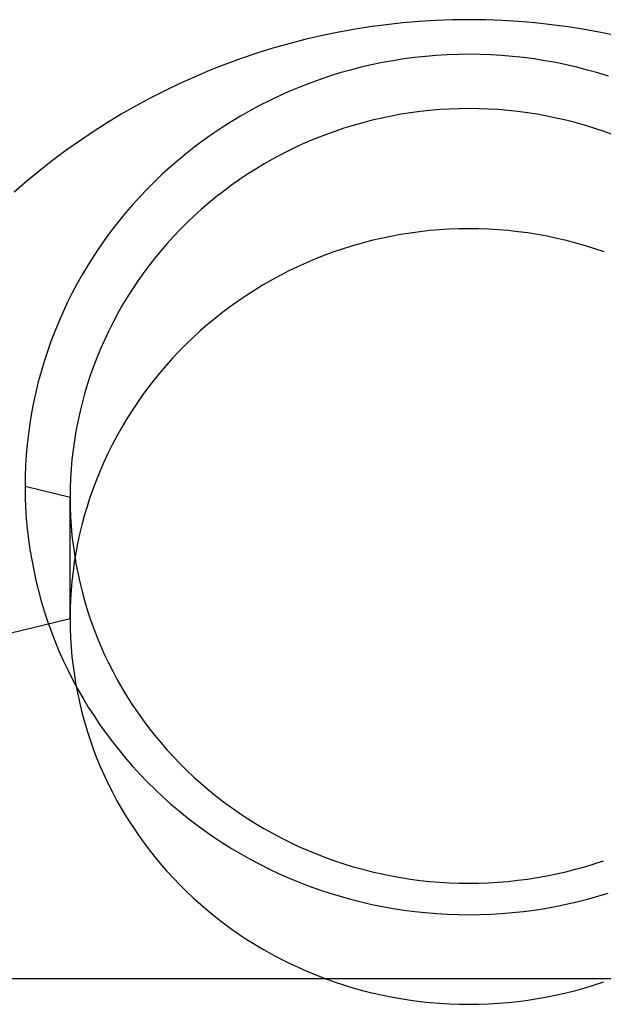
# Model space of a CAD drawing. Extents: x -5 to 5, y -2 to 2.
# Tile 37 of 59: x 1.359 to 1.542, y -1.309 to -0.999. Entities that reach past the tile are written whole.
import ezdxf

# ---------------------------------------------------------------- set-up
doc = ezdxf.new("R2010")
doc.units = 0

msp = doc.modelspace()

# ---------------------------------------------------------------- linework, layer by layer
at = {"layer": 'solid extract', "color": 5, "linetype": 'CONTINUOUS'}
for p, q in [((1.473977, -1.000401, -2.870798), (1.468806, -1.001092, -2.87094)), ((1.479165, -0.999835, -2.870683), (1.473977, -1.000401, -2.870798)), ((1.484357, -0.999395, -2.870593), (1.479165, -0.999835, -2.870683)), ((1.489569, -0.99908, -2.870529), (1.484357, -0.999395, -2.870593)), ((1.494776, -0.998892, -2.87049), (1.489569, -0.99908, -2.870529)), ((1.499981, -0.998828, -2.870478), (1.494776, -0.998892, -2.87049)), ((1.505192, -0.998891, -2.87049), (1.499981, -0.998828, -2.870478)), ((1.51041, -0.999079, -2.870529), (1.505192, -0.998891, -2.87049)), ((1.515611, -0.999393, -2.870593), (1.51041, -0.999079, -2.870529)), ((1.520812, -0.999833, -2.870682), (1.515611, -0.999393, -2.870593)), ((1.525998, -1.000398, -2.870798), (1.520812, -0.999833, -2.870682)), ((1.531161, -1.001087, -2.870939), (1.525998, -1.000398, -2.870798)), ((1.458529, -1.002847, -2.871298), (1.453417, -1.003911, -2.871516)), ((1.463661, -1.001906, -2.871106), (1.458529, -1.002847, -2.871298)), ((1.468806, -1.001092, -2.87094), (1.463661, -1.001906, -2.871106)), ((1.536315, -1.001903, -2.871105), (1.531161, -1.001087, -2.870939)), ((1.541451, -1.002843, -2.871298), (1.536315, -1.001903, -2.871105)), ((1.546561, -1.003905, -2.871515), (1.541451, -1.002843, -2.871298)), ((1.443292, -1.006404, -2.872028), (1.438283, -1.007832, -2.872322)), ((1.448335, -1.005097, -2.87176), (1.443292, -1.006404, -2.872028)), ((1.453417, -1.003911, -2.871516), (1.448335, -1.005097, -2.87176)), ((1.433302, -1.009383, -2.872641), (1.428357, -1.011055, -2.872986)), ((1.438283, -1.007832, -2.872322), (1.433302, -1.009383, -2.872641)), ((1.496576, -1.00975, -3.128263), (1.493145, -1.009874, -3.128289)), ((1.5, -1.009709, -3.128254), (1.496576, -1.00975, -3.128263)), ((1.503425, -1.00975, -3.128263), (1.5, -1.009709, -3.128254)), ((1.506851, -1.009873, -3.128289), (1.503425, -1.00975, -3.128263)), ((1.423456, -1.012845, -2.873356), (1.418609, -1.014749, -2.87375)), ((1.428357, -1.011055, -2.872986), (1.423456, -1.012845, -2.873356)), ((1.472722, -1.012337, -3.128826), (1.46936, -1.013033, -3.128978)), ((1.476099, -1.011722, -3.128692), (1.472722, -1.012337, -3.128826)), ((1.479485, -1.011189, -3.128576), (1.476099, -1.011722, -3.128692)), ((1.482884, -1.010738, -3.128477), (1.479485, -1.011189, -3.128576)), ((1.4863, -1.010367, -3.128397), (1.482884, -1.010738, -3.128477)), ((1.489716, -1.01008, -3.128334), (1.4863, -1.010367, -3.128397)), ((1.493145, -1.009874, -3.128289), (1.489716, -1.01008, -3.128334)), ((1.510272, -1.010079, -3.128334), (1.506851, -1.009873, -3.128289)), ((1.513689, -1.010366, -3.128397), (1.510272, -1.010079, -3.128334)), ((1.517097, -1.010735, -3.128477), (1.513689, -1.010366, -3.128397)), ((1.520502, -1.011187, -3.128575), (1.517097, -1.010735, -3.128477)), ((1.523889, -1.01172, -3.128691), (1.520502, -1.011187, -3.128575)), ((1.527264, -1.012334, -3.128825), (1.523889, -1.01172, -3.128691)), ((1.530624, -1.013029, -3.128977), (1.527264, -1.012334, -3.128825)), ((1.418609, -1.014749, -2.87375), (1.41381, -1.016771, -2.87417)), ((1.459412, -1.015597, -3.129538), (1.456138, -1.016612, -3.129761)), ((1.462705, -1.014663, -3.129334), (1.459412, -1.015597, -3.129538)), ((1.466019, -1.013809, -3.129147), (1.462705, -1.014663, -3.129334)), ((1.46936, -1.013033, -3.128978), (1.466019, -1.013809, -3.129147)), ((1.533959, -1.013803, -3.129146), (1.530624, -1.013029, -3.128977)), ((1.537278, -1.014659, -3.129333), (1.533959, -1.013803, -3.129146)), ((1.540578, -1.015594, -3.129538), (1.537278, -1.014659, -3.129333)), ((1.543853, -1.016608, -3.12976), (1.540578, -1.015594, -3.129538)), ((1.409054, -1.018911, -2.874615), (1.404348, -1.021167, -2.875085)), ((1.41381, -1.016771, -2.87417), (1.409054, -1.018911, -2.874615)), ((1.449671, -1.018874, -3.130257), (1.44649, -1.020117, -3.13053)), ((1.452889, -1.017704, -3.13), (1.449671, -1.018874, -3.130257)), ((1.456138, -1.016612, -3.129761), (1.452889, -1.017704, -3.13)), ((1.404348, -1.021167, -2.875085), (1.399702, -1.023534, -2.875579)), ((1.443339, -1.021438, -3.130821), (1.440218, -1.022836, -3.131129)), ((1.44649, -1.020117, -3.13053), (1.443339, -1.021438, -3.130821)), ((1.399702, -1.023534, -2.875579), (1.395123, -1.026007, -2.876097)), ((1.437132, -1.024308, -3.131454), (1.434086, -1.025853, -3.131795)), ((1.440218, -1.022836, -3.131129), (1.437132, -1.024308, -3.131454)), ((1.395123, -1.026007, -2.876097), (1.390605, -1.028593, -2.87664)), ((1.431085, -1.027467, -3.132152), (1.428125, -1.029153, -3.132526)), ((1.434086, -1.025853, -3.131795), (1.431085, -1.027467, -3.132152)), ((1.481607, -1.028113, -3.118132), (1.478572, -1.02859, -3.118235)), ((1.484655, -1.027708, -3.118044), (1.481607, -1.028113, -3.118132)), ((1.487718, -1.027376, -3.117972), (1.484655, -1.027708, -3.118044)), ((1.49078, -1.027119, -3.117916), (1.487718, -1.027376, -3.117972)), ((1.493855, -1.026934, -3.117876), (1.49078, -1.027119, -3.117916)), ((1.49693, -1.026824, -3.117852), (1.493855, -1.026934, -3.117876)), ((1.5, -1.026787, -3.117844), (1.49693, -1.026824, -3.117852)), ((1.50307, -1.026824, -3.117852), (1.5, -1.026787, -3.117844)), ((1.506142, -1.026934, -3.117876), (1.50307, -1.026824, -3.117852)), ((1.509209, -1.027118, -3.117916), (1.506142, -1.026934, -3.117876)), ((1.512272, -1.027375, -3.117972), (1.509209, -1.027118, -3.117916)), ((1.515328, -1.027706, -3.118043), (1.512272, -1.027375, -3.117972)), ((1.518381, -1.028111, -3.118131), (1.515328, -1.027706, -3.118043)), ((1.521417, -1.028588, -3.118235), (1.518381, -1.028111, -3.118131)), ((1.386143, -1.031292, -2.877208), (1.381747, -1.034098, -2.8778)), ((1.390605, -1.028593, -2.87664), (1.386143, -1.031292, -2.877208)), ((1.425203, -1.030913, -3.132917), (1.422326, -1.032742, -3.133324)), ((1.428125, -1.029153, -3.132526), (1.425203, -1.030913, -3.132917)), ((1.46656, -1.031226, -3.118808), (1.463607, -1.032063, -3.11899)), ((1.469532, -1.03046, -3.118641), (1.46656, -1.031226, -3.118808)), ((1.472529, -1.029765, -3.11849), (1.469532, -1.03046, -3.118641)), ((1.475544, -1.029142, -3.118355), (1.472529, -1.029765, -3.11849)), ((1.478572, -1.02859, -3.118235), (1.475544, -1.029142, -3.118355)), ((1.524444, -1.029139, -3.118354), (1.521417, -1.028588, -3.118235)), ((1.527457, -1.029762, -3.118489), (1.524444, -1.029139, -3.118354)), ((1.530447, -1.030455, -3.11864), (1.527457, -1.029762, -3.118489)), ((1.533424, -1.031222, -3.118807), (1.530447, -1.030455, -3.11864)), ((1.536384, -1.032061, -3.118989), (1.533424, -1.031222, -3.118807)), ((1.381747, -1.034098, -2.8778), (1.377424, -1.037007, -2.878416)), ((1.422326, -1.032742, -3.133324), (1.419497, -1.034638, -3.133747)), ((1.457755, -1.033952, -3.119402), (1.454868, -1.035, -3.119631)), ((1.46067, -1.032972, -3.119188), (1.457755, -1.033952, -3.119402)), ((1.463607, -1.032063, -3.11899), (1.46067, -1.032972, -3.119188)), ((1.539321, -1.032969, -3.119187), (1.536384, -1.032061, -3.118989)), ((1.542231, -1.033947, -3.119401), (1.539321, -1.032969, -3.119187)), ((1.545112, -1.034993, -3.119629), (1.542231, -1.033947, -3.119401)), ((1.377424, -1.037007, -2.878416), (1.373182, -1.040014, -2.879055)), ((1.416723, -1.036596, -3.134184), (1.413997, -1.038623, -3.134638)), ((1.419497, -1.034638, -3.133747), (1.416723, -1.036596, -3.134184)), ((1.449187, -1.0373, -3.120134), (1.446386, -1.038553, -3.120409)), ((1.452014, -1.036115, -3.119874), (1.449187, -1.0373, -3.120134)), ((1.454868, -1.035, -3.119631), (1.452014, -1.036115, -3.119874)), ((1.373182, -1.040014, -2.879055), (1.369011, -1.043126, -2.879718)), ((1.411319, -1.040717, -3.135108), (1.408694, -1.042874, -3.135593)), ((1.413997, -1.038623, -3.134638), (1.411319, -1.040717, -3.135108)), ((1.443615, -1.039874, -3.120699), (1.440881, -1.041259, -3.121003)), ((1.446386, -1.038553, -3.120409), (1.443615, -1.039874, -3.120699)), ((1.369011, -1.043126, -2.879718), (1.364912, -1.046343, -2.880405)), ((1.408694, -1.042874, -3.135593), (1.406126, -1.045092, -3.136092)), ((1.438187, -1.042707, -3.121322), (1.435529, -1.04422, -3.121656)), ((1.440881, -1.041259, -3.121003), (1.438187, -1.042707, -3.121322)), ((1.364912, -1.046343, -2.880405), (1.360891, -1.049658, -2.881116)), ((1.406126, -1.045092, -3.136092), (1.403619, -1.047365, -3.136606)), ((1.432905, -1.045799, -3.122005), (1.430321, -1.047441, -3.122369)), ((1.435529, -1.04422, -3.121656), (1.432905, -1.045799, -3.122005)), ((1.360891, -1.049658, -2.881116), (1.356957, -1.053067, -2.881849)), ((1.401169, -1.0497, -3.137134), (1.398775, -1.052096, -3.137678)), ((1.403619, -1.047365, -3.136606), (1.401169, -1.0497, -3.137134)), ((1.42778, -1.049142, -3.122746), (1.425287, -1.050901, -3.123137)), ((1.430321, -1.047441, -3.122369), (1.42778, -1.049142, -3.122746)), ((1.398775, -1.052096, -3.137678), (1.39644, -1.054549, -3.138235)), ((1.422838, -1.05272, -3.123542), (1.420431, -1.0546, -3.123962)), ((1.425287, -1.050901, -3.123137), (1.422838, -1.05272, -3.123542)), ((1.39644, -1.054549, -3.138235), (1.394171, -1.057054, -3.138807)), ((1.420431, -1.0546, -3.123962), (1.418071, -1.056538, -3.124396)), ((1.394171, -1.057054, -3.138807), (1.391969, -1.059607, -3.13939)), ((1.415762, -1.05853, -3.124842), (1.413508, -1.060572, -3.125301)), ((1.418071, -1.056538, -3.124396), (1.415762, -1.05853, -3.124842)), ((1.389831, -1.062214, -3.139988), (1.387757, -1.064876, -3.140599)), ((1.391969, -1.059607, -3.13939), (1.389831, -1.062214, -3.139988)), ((1.413508, -1.060572, -3.125301), (1.411304, -1.06267, -3.125773)), ((1.387757, -1.064876, -3.140599), (1.385749, -1.067586, -3.141223)), ((1.409151, -1.064823, -3.12626), (1.407051, -1.067027, -3.126758)), ((1.411304, -1.06267, -3.125773), (1.409151, -1.064823, -3.12626)), ((1.484548, -1.065523, -2.97697), (1.481478, -1.065935, -2.977052)), ((1.487628, -1.065185, -2.976904), (1.484548, -1.065523, -2.97697)), ((1.490711, -1.064922, -2.976852), (1.487628, -1.065185, -2.976904)), ((1.493805, -1.064734, -2.976815), (1.490711, -1.064922, -2.976852)), ((1.496898, -1.064621, -2.976792), (1.493805, -1.064734, -2.976815)), ((1.499989, -1.064584, -2.976785), (1.496898, -1.064621, -2.976792)), ((1.503083, -1.064621, -2.976792), (1.499989, -1.064584, -2.976785)), ((1.506182, -1.064733, -2.976814), (1.503083, -1.064621, -2.976792)), ((1.509271, -1.064921, -2.976851), (1.506182, -1.064733, -2.976814)), ((1.512359, -1.065183, -2.976903), (1.509271, -1.064921, -2.976851)), ((1.515437, -1.065521, -2.97697), (1.512359, -1.065183, -2.976903)), ((1.518502, -1.065932, -2.977051), (1.515437, -1.065521, -2.97697)), ((1.385749, -1.067586, -3.141223), (1.383811, -1.07034, -3.141859)), ((1.407051, -1.067027, -3.126758), (1.405008, -1.069278, -3.127269)), ((1.469336, -1.068324, -2.977525), (1.466346, -1.069102, -2.97768)), ((1.472349, -1.067616, -2.977385), (1.469336, -1.068324, -2.977525)), ((1.475381, -1.066982, -2.977259), (1.472349, -1.067616, -2.977385)), ((1.478426, -1.066421, -2.977148), (1.475381, -1.066982, -2.977259)), ((1.481478, -1.065935, -2.977052), (1.478426, -1.066421, -2.977148)), ((1.52156, -1.066419, -2.977148), (1.518502, -1.065932, -2.977051)), ((1.524608, -1.066979, -2.977259), (1.52156, -1.066419, -2.977148)), ((1.527638, -1.067613, -2.977384), (1.524608, -1.066979, -2.977259)), ((1.530646, -1.068319, -2.977524), (1.527638, -1.067613, -2.977384)), ((1.533635, -1.069097, -2.977679), (1.530646, -1.068319, -2.977524)), ((1.383811, -1.07034, -3.141859), (1.381948, -1.073134, -3.142506)), ((1.403027, -1.071574, -3.127791), (1.401102, -1.073918, -3.128326)), ((1.405008, -1.069278, -3.127269), (1.403027, -1.071574, -3.127791)), ((1.460429, -1.070877, -2.978034), (1.457501, -1.071873, -2.978233)), ((1.463379, -1.069953, -2.977849), (1.460429, -1.070877, -2.978034)), ((1.466346, -1.069102, -2.97768), (1.463379, -1.069953, -2.977849)), ((1.536608, -1.06995, -2.977849), (1.533635, -1.069097, -2.977679)), ((1.53956, -1.070874, -2.978033), (1.536608, -1.06995, -2.977849)), ((1.542486, -1.071868, -2.978232), (1.53956, -1.070874, -2.978033)), ((1.381948, -1.073134, -3.142506), (1.380154, -1.075974, -3.143166)), ((1.401102, -1.073918, -3.128326), (1.399234, -1.076311, -3.128873)), ((1.451735, -1.07407, -2.978673), (1.448899, -1.075272, -2.978914)), ((1.454602, -1.072938, -2.978446), (1.451735, -1.07407, -2.978673)), ((1.457501, -1.071873, -2.978233), (1.454602, -1.072938, -2.978446)), ((1.380154, -1.075974, -3.143166), (1.37843, -1.07886, -3.143838)), ((1.399234, -1.076311, -3.128873), (1.397426, -1.078749, -3.129432)), ((1.443311, -1.077883, -2.979441), (1.440569, -1.079288, -2.979725)), ((1.446089, -1.076544, -2.97917), (1.443311, -1.077883, -2.979441)), ((1.448899, -1.075272, -2.978914), (1.446089, -1.076544, -2.97917)), ((1.37843, -1.07886, -3.143838), (1.376778, -1.081786, -3.144522)), ((1.397426, -1.078749, -3.129432), (1.395681, -1.081226, -3.130001)), ((1.43787, -1.080755, -2.980023), (1.435207, -1.082288, -2.980334)), ((1.440569, -1.079288, -2.979725), (1.43787, -1.080755, -2.980023)), ((1.376778, -1.081786, -3.144522), (1.375202, -1.084748, -3.145215)), ((1.394002, -1.083739, -3.130581), (1.392386, -1.086295, -3.131172)), ((1.395681, -1.081226, -3.130001), (1.394002, -1.083739, -3.130581)), ((1.43258, -1.083886, -2.98066), (1.429994, -1.085547, -2.981)), ((1.435207, -1.082288, -2.980334), (1.43258, -1.083886, -2.98066)), ((1.375202, -1.084748, -3.145215), (1.373704, -1.08774, -3.145918)), ((1.392386, -1.086295, -3.131172), (1.390832, -1.088892, -3.131774)), ((1.429994, -1.085547, -2.981), (1.427452, -1.087268, -2.981353)), ((1.373704, -1.08774, -3.145918), (1.372281, -1.09077, -3.146632)), ((1.390832, -1.088892, -3.131774), (1.389343, -1.091525, -3.132386)), ((1.424959, -1.089046, -2.981719), (1.422511, -1.090885, -2.982099)), ((1.427452, -1.087268, -2.981353), (1.424959, -1.089046, -2.981719)), ((1.372281, -1.09077, -3.146632), (1.370933, -1.093836, -3.147357)), ((1.389343, -1.091525, -3.132386), (1.387922, -1.094191, -3.133007)), ((1.420106, -1.092783, -2.982492), (1.41775, -1.094739, -2.982899)), ((1.422511, -1.090885, -2.982099), (1.420106, -1.092783, -2.982492)), ((1.370933, -1.093836, -3.147357), (1.369662, -1.096934, -3.148091)), ((1.387922, -1.094191, -3.133007), (1.386571, -1.096884, -3.133637)), ((1.41775, -1.094739, -2.982899), (1.415446, -1.096748, -2.983318)), ((1.369662, -1.096934, -3.148091), (1.368471, -1.100058, -3.148833)), ((1.386571, -1.096884, -3.133637), (1.385287, -1.099612, -3.134277)), ((1.413197, -1.098808, -2.983749), (1.411, -1.100922, -2.984193)), ((1.415446, -1.096748, -2.983318), (1.413197, -1.098808, -2.983749)), ((1.368471, -1.100058, -3.148833), (1.367361, -1.103202, -3.149583)), ((1.384071, -1.102373, -3.134926), (1.382924, -1.105163, -3.135584)), ((1.385287, -1.099612, -3.134277), (1.384071, -1.102373, -3.134926)), ((1.411, -1.100922, -2.984193), (1.408853, -1.103091, -2.98465)), ((1.367361, -1.103202, -3.149583), (1.36633, -1.106376, -3.150342)), ((1.382924, -1.105163, -3.135584), (1.381848, -1.107976, -3.13625)), ((1.406761, -1.10531, -2.98512), (1.404728, -1.107575, -2.985601)), ((1.408853, -1.103091, -2.98465), (1.406761, -1.10531, -2.98512)), ((1.36633, -1.106376, -3.150342), (1.365378, -1.109577, -3.15111)), ((1.381848, -1.107976, -3.13625), (1.380846, -1.110809, -3.136922)), ((1.404728, -1.107575, -2.985601), (1.402757, -1.109883, -2.986093)), ((1.365378, -1.109577, -3.15111), (1.364507, -1.1128, -3.151885)), ((1.380846, -1.110809, -3.136922), (1.379915, -1.113668, -3.137603)), ((1.402757, -1.109883, -2.986093), (1.400842, -1.11224, -2.986598)), ((1.364507, -1.1128, -3.151885), (1.363719, -1.116038, -3.152667)), ((1.379915, -1.113668, -3.137603), (1.379055, -1.116552, -3.138291)), ((1.398985, -1.114644, -2.987115), (1.397188, -1.117091, -2.987643)), ((1.400842, -1.11224, -2.986598), (1.398985, -1.114644, -2.987115)), ((1.363719, -1.116038, -3.152667), (1.363013, -1.119288, -3.153454)), ((1.379055, -1.116552, -3.138291), (1.378267, -1.119455, -3.138987)), ((1.397188, -1.117091, -2.987643), (1.395456, -1.119576, -2.988182)), ((1.363013, -1.119288, -3.153454), (1.36239, -1.122558, -3.154248)), ((1.378267, -1.119455, -3.138987), (1.377554, -1.122373, -3.139688)), ((1.395456, -1.119576, -2.988182), (1.39379, -1.122096, -2.988731)), ((1.36239, -1.122558, -3.154248), (1.361849, -1.125845, -3.155048)), ((1.377554, -1.122373, -3.139688), (1.376916, -1.125302, -3.140394)), ((1.39379, -1.122096, -2.988731), (1.392185, -1.124659, -2.989292)), ((1.361849, -1.125845, -3.155048), (1.361391, -1.129144, -3.155854)), ((1.376916, -1.125302, -3.140394), (1.376351, -1.128249, -3.141106)), ((1.390644, -1.127261, -2.989863), (1.389168, -1.129897, -2.990445)), ((1.392185, -1.124659, -2.989292), (1.390644, -1.127261, -2.989863)), ((1.361391, -1.129144, -3.155854), (1.361016, -1.132449, -3.156664)), ((1.376351, -1.128249, -3.141106), (1.375861, -1.131212, -3.141825)), ((1.389168, -1.129897, -2.990445), (1.387761, -1.132564, -2.991035)), ((1.361016, -1.132449, -3.156664), (1.360726, -1.135754, -3.157477)), ((1.375861, -1.131212, -3.141825), (1.375445, -1.134185, -3.142548)), ((1.387761, -1.132564, -2.991035), (1.386423, -1.135258, -2.991635)), ((1.360726, -1.135754, -3.157477), (1.360521, -1.139068, -3.158294)), ((1.375445, -1.134185, -3.142548), (1.375104, -1.137164, -3.143275)), ((1.386423, -1.135258, -2.991635), (1.385152, -1.137986, -2.992245)), ((1.360521, -1.139068, -3.158294), (1.360398, -1.142385, -3.159115)), ((1.375104, -1.137164, -3.143275), (1.37484, -1.140144, -3.144005)), ((1.385152, -1.137986, -2.992245), (1.383948, -1.140746, -2.992865)), ((1.360398, -1.142385, -3.159115), (1.360358, -1.145701, -3.159938)), ((1.37484, -1.140144, -3.144005), (1.374651, -1.143131, -3.144739)), ((1.383948, -1.140746, -2.992865), (1.382814, -1.143532, -2.993494)), ((1.3745, -1.149112, -3.146213), (1.360358, -1.145701, -3.159938)), ((1.360358, -1.145701, -3.159938), (1.360403, -1.149014, -3.160763)), ((1.374651, -1.143131, -3.144739), (1.374538, -1.146122, -3.145476)), ((1.382814, -1.143532, -2.993494), (1.381751, -1.146339, -2.99413)), ((1.360403, -1.149014, -3.160763), (1.360533, -1.15233, -3.161591)), ((1.374538, -1.146122, -3.145476), (1.3745, -1.149112, -3.146213)), ((1.3745, -1.187287, -3.003746), (1.3745, -1.149112, -3.146213)), ((1.3745, -1.149112, -3.146213), (1.374538, -1.152099, -3.146954)), ((1.380761, -1.149165, -2.994773), (1.379841, -1.152018, -2.995426)), ((1.381751, -1.146339, -2.99413), (1.380761, -1.149165, -2.994773)), ((1.374538, -1.152099, -3.146954), (1.374652, -1.155089, -3.147697)), ((1.379841, -1.152018, -2.995426), (1.378991, -1.154894, -2.996087)), ((1.360533, -1.15233, -3.161591), (1.360745, -1.155643, -3.16242)), ((1.374652, -1.155089, -3.147697), (1.374841, -1.158077, -3.148442)), ((1.378991, -1.154894, -2.996087), (1.378214, -1.157787, -2.996755)), ((1.360745, -1.155643, -3.16242), (1.361042, -1.158947, -3.16325)), ((1.374841, -1.158077, -3.148442), (1.375105, -1.161057, -3.149187)), ((1.378214, -1.157787, -2.996755), (1.37751, -1.160692, -2.997429)), ((1.361042, -1.158947, -3.16325), (1.361421, -1.162237, -3.164079)), ((1.375105, -1.161057, -3.149187), (1.375444, -1.164024, -3.149932)), ((1.37751, -1.160692, -2.997429), (1.376881, -1.163609, -2.998109)), ((1.361421, -1.162237, -3.164079), (1.361884, -1.165517, -3.164908)), ((1.375444, -1.164024, -3.149932), (1.375859, -1.166981, -3.150676)), ((1.376881, -1.163609, -2.998109), (1.376324, -1.166545, -2.998796)), ((1.361884, -1.165517, -3.164908), (1.362431, -1.16879, -3.165738)), ((1.376324, -1.166545, -2.998796), (1.37584, -1.169493, -2.99949)), ((1.375859, -1.166981, -3.150676), (1.376349, -1.169933, -3.151421)), ((1.362431, -1.16879, -3.165738), (1.36306, -1.17205, -3.166567)), ((1.37584, -1.169493, -2.99949), (1.37543, -1.172451, -3.000189)), ((1.376349, -1.169933, -3.151421), (1.376914, -1.172873, -3.152165)), ((1.36306, -1.17205, -3.166567), (1.363771, -1.175292, -3.167393)), ((1.37543, -1.172451, -3.000189), (1.375095, -1.175411, -3.000892)), ((1.376914, -1.172873, -3.152165), (1.377552, -1.175796, -3.152907)), ((1.363771, -1.175292, -3.167393), (1.364563, -1.178509, -3.168216)), ((1.375095, -1.175411, -3.000892), (1.374835, -1.178373, -3.001602)), ((1.377552, -1.175796, -3.152907), (1.378263, -1.178698, -3.153646)), ((1.364563, -1.178509, -3.168216), (1.365437, -1.181707, -3.169037)), ((1.374835, -1.178373, -3.001602), (1.374649, -1.181341, -3.00232)), ((1.378263, -1.178698, -3.153646), (1.379048, -1.181582, -3.154383)), ((1.365437, -1.181707, -3.169037), (1.366393, -1.184888, -3.169855)), ((1.374649, -1.181341, -3.00232), (1.374537, -1.184313, -3.003037)), ((1.379048, -1.181582, -3.154383), (1.379907, -1.184451, -3.155118)), ((1.366393, -1.184888, -3.169855), (1.36743, -1.188047, -3.17067)), ((1.374537, -1.184313, -3.003037), (1.3745, -1.187287, -3.003746)), ((1.379907, -1.184451, -3.155118), (1.380839, -1.187299, -3.155849)), ((1.3745, -1.187287, -3.003746), (1.286112, -1.208653, -2.917979)), ((1.36743, -1.188047, -3.17067), (1.368546, -1.191178, -3.171479)), ((1.3745, -1.187287, -3.003746), (1.374538, -1.19027, -3.004471)), ((1.380839, -1.187299, -3.155849), (1.381842, -1.190122, -3.156577)), ((1.368546, -1.191178, -3.171479), (1.369738, -1.194275, -3.172283)), ((1.374538, -1.19027, -3.004471), (1.374651, -1.193257, -3.005201)), ((1.381842, -1.190122, -3.156577), (1.382914, -1.192915, -3.157298)), ((1.369738, -1.194275, -3.172283), (1.37101, -1.197343, -3.173081)), ((1.374651, -1.193257, -3.005201), (1.374839, -1.19624, -3.005933)), ((1.382914, -1.192915, -3.157298), (1.384058, -1.195682, -3.158015)), ((1.37101, -1.197343, -3.173081), (1.372361, -1.200385, -3.173875)), ((1.374839, -1.19624, -3.005933), (1.375102, -1.199215, -3.006666)), ((1.384058, -1.195682, -3.158015), (1.385273, -1.198425, -3.158727)), ((1.385273, -1.198425, -3.158727), (1.386558, -1.201139, -3.159434)), ((1.372361, -1.200385, -3.173875), (1.37379, -1.203395, -3.174662)), ((1.375102, -1.199215, -3.006666), (1.37544, -1.202176, -3.007399)), ((1.386558, -1.201139, -3.159434), (1.38791, -1.203819, -3.160134)), ((1.37379, -1.203395, -3.174662), (1.375294, -1.206369, -3.175441)), ((1.37544, -1.202176, -3.007399), (1.375852, -1.205129, -3.008134)), ((1.38791, -1.203819, -3.160134), (1.389328, -1.206461, -3.160826)), ((1.375294, -1.206369, -3.175441), (1.376869, -1.209299, -3.176212)), ((1.375852, -1.205129, -3.008134), (1.37634, -1.208075, -3.00887)), ((1.389328, -1.206461, -3.160826), (1.390813, -1.209069, -3.16151)), ((1.37634, -1.208075, -3.00887), (1.376902, -1.211009, -3.009606)), ((1.376869, -1.209299, -3.176212), (1.37852, -1.212192, -3.176975)), ((1.376902, -1.211009, -3.009606), (1.377536, -1.213926, -3.010341)), ((1.390813, -1.209069, -3.16151), (1.392366, -1.211645, -3.162188)), ((1.377536, -1.213926, -3.010341), (1.378244, -1.21682, -3.011074)), ((1.37852, -1.212192, -3.176975), (1.380247, -1.21505, -3.17773)), ((1.392366, -1.211645, -3.162188), (1.393985, -1.214185, -3.162858)), ((1.393985, -1.214185, -3.162858), (1.395666, -1.216682, -3.163519)), ((1.378244, -1.21682, -3.011074), (1.379025, -1.219699, -3.011806)), ((1.380247, -1.21505, -3.17773), (1.382046, -1.217867, -3.178476)), ((1.395666, -1.216682, -3.163519), (1.397407, -1.219135, -3.164169)), ((1.379025, -1.219699, -3.011806), (1.37988, -1.222562, -3.012537)), ((1.382046, -1.217867, -3.178476), (1.383915, -1.220638, -3.179212)), ((1.397407, -1.219135, -3.164169), (1.399211, -1.221545, -3.16481)), ((1.37988, -1.222562, -3.012537), (1.380807, -1.225404, -3.013266)), ((1.383915, -1.220638, -3.179212), (1.38585, -1.223359, -3.179936)), ((1.38585, -1.223359, -3.179936), (1.387856, -1.226033, -3.18065)), ((1.399211, -1.221545, -3.16481), (1.401078, -1.223916, -3.165441)), ((1.380807, -1.225404, -3.013266), (1.381804, -1.228219, -3.013991)), ((1.387856, -1.226033, -3.18065), (1.389932, -1.228664, -3.181354)), ((1.401078, -1.223916, -3.165441), (1.403006, -1.226242, -3.166062)), ((1.403006, -1.226242, -3.166062), (1.404991, -1.22852, -3.166672)), ((1.381804, -1.228219, -3.013991), (1.382871, -1.231005, -3.014711)), ((1.389932, -1.228664, -3.181354), (1.392075, -1.231245, -3.182046)), ((1.404991, -1.22852, -3.166672), (1.407029, -1.230746, -3.167269)), ((1.382871, -1.231005, -3.014711), (1.384009, -1.233767, -3.015429)), ((1.392075, -1.231245, -3.182046), (1.394282, -1.233774, -3.182725)), ((1.407029, -1.230746, -3.167269), (1.409125, -1.232923, -3.167854)), ((1.384009, -1.233767, -3.015429), (1.385219, -1.236504, -3.016143)), ((1.394282, -1.233774, -3.182725), (1.396548, -1.236244, -3.18339)), ((1.409125, -1.232923, -3.167854), (1.411279, -1.235053, -3.168427)), ((1.411279, -1.235053, -3.168427), (1.413487, -1.237132, -3.168988)), ((1.385219, -1.236504, -3.016143), (1.386498, -1.239212, -3.016851)), ((1.396548, -1.236244, -3.18339), (1.398878, -1.238661, -3.184042)), ((1.398878, -1.238661, -3.184042), (1.401272, -1.241025, -3.184682)), ((1.413487, -1.237132, -3.168988), (1.415745, -1.239157, -3.169536)), ((1.386498, -1.239212, -3.016851), (1.387843, -1.241886, -3.017554)), ((1.387843, -1.241886, -3.017554), (1.389254, -1.244522, -3.01825)), ((1.401272, -1.241025, -3.184682), (1.403727, -1.243333, -3.185307)), ((1.415745, -1.239157, -3.169536), (1.41805, -1.241123, -3.170068)), ((1.41805, -1.241123, -3.170068), (1.420406, -1.243035, -3.170587)), ((1.389254, -1.244522, -3.01825), (1.390734, -1.247127, -3.018939)), ((1.403727, -1.243333, -3.185307), (1.406238, -1.245581, -3.185917)), ((1.420406, -1.243035, -3.170587), (1.422813, -1.244893, -3.171092)), ((1.422813, -1.244893, -3.171092), (1.425268, -1.246694, -3.171583)), ((1.390734, -1.247127, -3.018939), (1.392281, -1.249699, -3.019623)), ((1.406238, -1.245581, -3.185917), (1.408801, -1.247764, -3.186511)), ((1.408801, -1.247764, -3.186511), (1.411421, -1.249887, -3.187089)), ((1.425268, -1.246694, -3.171583), (1.427766, -1.248435, -3.172058)), ((1.392281, -1.249699, -3.019623), (1.393893, -1.252233, -3.0203)), ((1.411421, -1.249887, -3.187089), (1.414098, -1.25195, -3.187653)), ((1.427766, -1.248435, -3.172058), (1.430302, -1.250113, -3.172516)), ((1.430302, -1.250113, -3.172516), (1.432882, -1.251731, -3.172959)), ((1.393893, -1.252233, -3.0203), (1.395567, -1.254725, -3.020967)), ((1.414098, -1.25195, -3.187653), (1.416829, -1.253951, -3.1882)), ((1.416829, -1.253951, -3.1882), (1.419607, -1.255884, -3.188729)), ((1.432882, -1.251731, -3.172959), (1.435507, -1.25329, -3.173387)), ((1.435507, -1.25329, -3.173387), (1.438172, -1.254787, -3.173797)), ((1.395567, -1.254725, -3.020967), (1.397301, -1.257173, -3.021625)), ((1.397301, -1.257173, -3.021625), (1.3991, -1.259583, -3.022275)), ((1.419607, -1.255884, -3.188729), (1.422428, -1.257748, -3.189241)), ((1.438172, -1.254787, -3.173797), (1.440871, -1.256219, -3.174191)), ((1.440871, -1.256219, -3.174191), (1.443601, -1.257584, -3.174567)), ((1.3991, -1.259583, -3.022275), (1.400963, -1.261951, -3.022916)), ((1.422428, -1.257748, -3.189241), (1.425298, -1.259545, -3.189735)), ((1.425298, -1.259545, -3.189735), (1.428218, -1.261277, -3.190211)), ((1.443601, -1.257584, -3.174567), (1.446367, -1.258884, -3.174925)), ((1.446367, -1.258884, -3.174925), (1.44917, -1.260121, -3.175266)), ((1.44917, -1.260121, -3.175266), (1.452004, -1.261291, -3.17559)), ((1.400963, -1.261951, -3.022916), (1.402884, -1.264275, -3.023547)), ((1.428218, -1.261277, -3.190211), (1.431182, -1.26294, -3.19067)), ((1.431182, -1.26294, -3.19067), (1.434186, -1.264531, -3.191109)), ((1.452004, -1.261291, -3.17559), (1.454865, -1.262393, -3.175895)), ((1.454865, -1.262393, -3.175895), (1.457747, -1.263425, -3.17618)), ((1.457747, -1.263425, -3.17618), (1.460658, -1.264389, -3.176447)), ((1.539353, -1.264385, -3.176446), (1.542268, -1.263419, -3.176179)), ((1.402884, -1.264275, -3.023547), (1.404862, -1.266549, -3.024166)), ((1.404862, -1.266549, -3.024166), (1.406894, -1.268773, -3.024774)), ((1.434186, -1.264531, -3.191109), (1.437223, -1.266048, -3.191528)), ((1.437223, -1.266048, -3.191528), (1.440301, -1.267493, -3.191928)), ((1.460658, -1.264389, -3.176447), (1.463596, -1.265285, -3.176696)), ((1.463596, -1.265285, -3.176696), (1.466557, -1.266112, -3.176925)), ((1.466557, -1.266112, -3.176925), (1.469536, -1.266868, -3.177135)), ((1.469536, -1.266868, -3.177135), (1.472528, -1.267552, -3.177325)), ((1.527488, -1.267548, -3.177324), (1.530484, -1.266863, -3.177134)), ((1.530484, -1.266863, -3.177134), (1.533457, -1.266109, -3.176924)), ((1.533457, -1.266109, -3.176924), (1.536414, -1.265282, -3.176695)), ((1.536414, -1.265282, -3.176695), (1.539353, -1.264385, -3.176446)), ((1.406894, -1.268773, -3.024774), (1.408988, -1.270951, -3.025371)), ((1.440301, -1.267493, -3.191928), (1.44342, -1.268867, -3.192308)), ((1.44342, -1.268867, -3.192308), (1.446574, -1.270168, -3.192669)), ((1.472528, -1.267552, -3.177325), (1.475538, -1.268165, -3.177496)), ((1.475538, -1.268165, -3.177496), (1.478569, -1.268708, -3.177647)), ((1.478569, -1.268708, -3.177647), (1.481612, -1.269179, -3.177778)), ((1.481612, -1.269179, -3.177778), (1.484665, -1.269578, -3.177889)), ((1.484665, -1.269578, -3.177889), (1.48772, -1.269904, -3.17798)), ((1.48772, -1.269904, -3.17798), (1.490784, -1.270158, -3.178051)), ((1.509225, -1.270157, -3.178051), (1.512292, -1.269903, -3.17798)), ((1.512292, -1.269903, -3.17798), (1.515355, -1.269576, -3.177889)), ((1.515355, -1.269576, -3.177889), (1.518402, -1.269178, -3.177778)), ((1.518402, -1.269178, -3.177778), (1.521442, -1.268706, -3.177647)), ((1.521442, -1.268706, -3.177647), (1.524472, -1.268163, -3.177495)), ((1.524472, -1.268163, -3.177495), (1.527488, -1.267548, -3.177324)), ((1.408988, -1.270951, -3.025371), (1.411138, -1.273082, -3.025957)), ((1.446574, -1.270168, -3.192669), (1.449757, -1.271393, -3.193009)), ((1.449757, -1.271393, -3.193009), (1.452965, -1.27254, -3.193328)), ((1.452965, -1.27254, -3.193328), (1.456204, -1.273611, -3.193626)), ((1.490784, -1.270158, -3.178051), (1.493855, -1.270339, -3.178101)), ((1.493855, -1.270339, -3.178101), (1.496927, -1.270448, -3.178132)), ((1.496927, -1.270448, -3.178132), (1.499999, -1.270484, -3.178142)), ((1.499999, -1.270484, -3.178142), (1.503072, -1.270448, -3.178132)), ((1.503072, -1.270448, -3.178132), (1.506152, -1.270339, -3.178101)), ((1.506152, -1.270339, -3.178101), (1.509225, -1.270157, -3.178051)), ((1.411138, -1.273082, -3.025957), (1.413341, -1.27516, -3.02653)), ((1.413341, -1.27516, -3.02653), (1.415593, -1.277183, -3.027089)), ((1.456204, -1.273611, -3.193626), (1.459474, -1.274607, -3.193904)), ((1.459474, -1.274607, -3.193904), (1.462771, -1.275526, -3.19416)), ((1.462771, -1.275526, -3.19416), (1.466086, -1.276367, -3.194394)), ((1.533937, -1.276362, -3.194393), (1.537245, -1.275523, -3.194159)), ((1.537245, -1.275523, -3.194159), (1.540537, -1.274604, -3.193903)), ((1.540537, -1.274604, -3.193903), (1.543808, -1.273607, -3.193625)), ((1.415593, -1.277183, -3.027089), (1.417895, -1.279149, -3.027635)), ((1.417895, -1.279149, -3.027635), (1.420251, -1.281064, -3.028167)), ((1.466086, -1.276367, -3.194394), (1.469416, -1.277127, -3.194606)), ((1.469416, -1.277127, -3.194606), (1.472768, -1.277809, -3.194797)), ((1.472768, -1.277809, -3.194797), (1.476141, -1.278413, -3.194965)), ((1.476141, -1.278413, -3.194965), (1.479529, -1.278937, -3.195112)), ((1.479529, -1.278937, -3.195112), (1.482927, -1.27938, -3.195236)), ((1.517095, -1.279378, -3.195235), (1.520487, -1.278935, -3.195111)), ((1.520487, -1.278935, -3.195111), (1.523871, -1.278411, -3.194965)), ((1.523871, -1.278411, -3.194965), (1.527245, -1.277806, -3.194796)), ((1.527245, -1.277806, -3.194796), (1.530602, -1.277123, -3.194605)), ((1.530602, -1.277123, -3.194605), (1.533937, -1.276362, -3.194393)), ((1.420251, -1.281064, -3.028167), (1.422657, -1.282924, -3.028686)), ((1.482927, -1.27938, -3.195236), (1.486329, -1.279743, -3.195337)), ((1.486329, -1.279743, -3.195337), (1.48974, -1.280025, -3.195416)), ((1.48974, -1.280025, -3.195416), (1.493158, -1.280227, -3.195473)), ((1.493158, -1.280227, -3.195473), (1.496579, -1.280348, -3.195506)), ((1.496579, -1.280348, -3.195506), (1.499999, -1.280388, -3.195518)), ((1.499999, -1.280388, -3.195518), (1.503421, -1.280348, -3.195506)), ((1.503421, -1.280348, -3.195506), (1.506849, -1.280226, -3.195472)), ((1.506849, -1.280226, -3.195472), (1.510271, -1.280024, -3.195416)), ((1.510271, -1.280024, -3.195416), (1.513685, -1.279741, -3.195337)), ((1.513685, -1.279741, -3.195337), (1.517095, -1.279378, -3.195235)), ((1.422657, -1.282924, -3.028686), (1.425109, -1.284726, -3.02919)), ((1.425109, -1.284726, -3.02919), (1.427603, -1.286467, -3.029678)), ((1.427603, -1.286467, -3.029678), (1.430139, -1.288147, -3.03015)), ((1.430139, -1.288147, -3.03015), (1.432723, -1.28977, -3.030606)), ((1.432723, -1.28977, -3.030606), (1.43535, -1.291332, -3.031047)), ((1.43535, -1.291332, -3.031047), (1.438015, -1.292831, -3.031471)), ((1.438015, -1.292831, -3.031471), (1.440712, -1.294264, -3.031877)), ((1.440712, -1.294264, -3.031877), (1.443446, -1.295632, -3.032266)), ((1.443446, -1.295632, -3.032266), (1.44622, -1.296937, -3.032637)), ((1.44622, -1.296937, -3.032637), (1.449027, -1.298178, -3.03299)), ((-3, -1.300486, -3.201191), (3, -1.300486, -3.201191)), ((1.449027, -1.298178, -3.03299), (1.451864, -1.299351, -3.033325)), ((1.451864, -1.299351, -3.033325), (1.454725, -1.300454, -3.03364)), ((1.454725, -1.300454, -3.03364), (1.457616, -1.30149, -3.033937)), ((1.457616, -1.30149, -3.033937), (1.460537, -1.302458, -3.034215)), ((1.460537, -1.302458, -3.034215), (1.463483, -1.303358, -3.034473)), ((1.463483, -1.303358, -3.034473), (1.466449, -1.304187, -3.034711)), ((1.533574, -1.304181, -3.034709), (1.536537, -1.303352, -3.034471)), ((1.536537, -1.303352, -3.034471), (1.539483, -1.302452, -3.034213)), ((1.539483, -1.302452, -3.034213), (1.542404, -1.301483, -3.033935)), ((1.466449, -1.304187, -3.034711), (1.469431, -1.304945, -3.034929)), ((1.469431, -1.304945, -3.034929), (1.472434, -1.305632, -3.035127)), ((1.472434, -1.305632, -3.035127), (1.475458, -1.306248, -3.035304)), ((1.475458, -1.306248, -3.035304), (1.478498, -1.306794, -3.035462)), ((1.478498, -1.306794, -3.035462), (1.481548, -1.307267, -3.035598)), ((1.518477, -1.307263, -3.035597), (1.521524, -1.30679, -3.035461)), ((1.521524, -1.30679, -3.035461), (1.524563, -1.306245, -3.035303)), ((1.524563, -1.306245, -3.035303), (1.527587, -1.305627, -3.035125)), ((1.527587, -1.305627, -3.035125), (1.530593, -1.304939, -3.034927)), ((1.530593, -1.304939, -3.034927), (1.533574, -1.304181, -3.034709)), ((1.481548, -1.307267, -3.035598), (1.484605, -1.307667, -3.035714)), ((1.484605, -1.307667, -3.035714), (1.487677, -1.307995, -3.035808)), ((1.487677, -1.307995, -3.035808), (1.490755, -1.30825, -3.035882)), ((1.490755, -1.30825, -3.035882), (1.493838, -1.308432, -3.035935)), ((1.493838, -1.308432, -3.035935), (1.496928, -1.308541, -3.035967)), ((1.496928, -1.308541, -3.035967), (1.500013, -1.308577, -3.035977)), ((1.500013, -1.308577, -3.035977), (1.503096, -1.308541, -3.035966)), ((1.503096, -1.308541, -3.035966), (1.506183, -1.308431, -3.035935)), ((1.506183, -1.308431, -3.035935), (1.509269, -1.308248, -3.035882)), ((1.509269, -1.308248, -3.035882), (1.512344, -1.307993, -3.035808)), ((1.512344, -1.307993, -3.035808), (1.515417, -1.307664, -3.035713)), ((1.515417, -1.307664, -3.035713), (1.518477, -1.307263, -3.035597))]:
    msp.add_line(p, q, dxfattribs=at)

doc.saveas('drawing.dxf')
